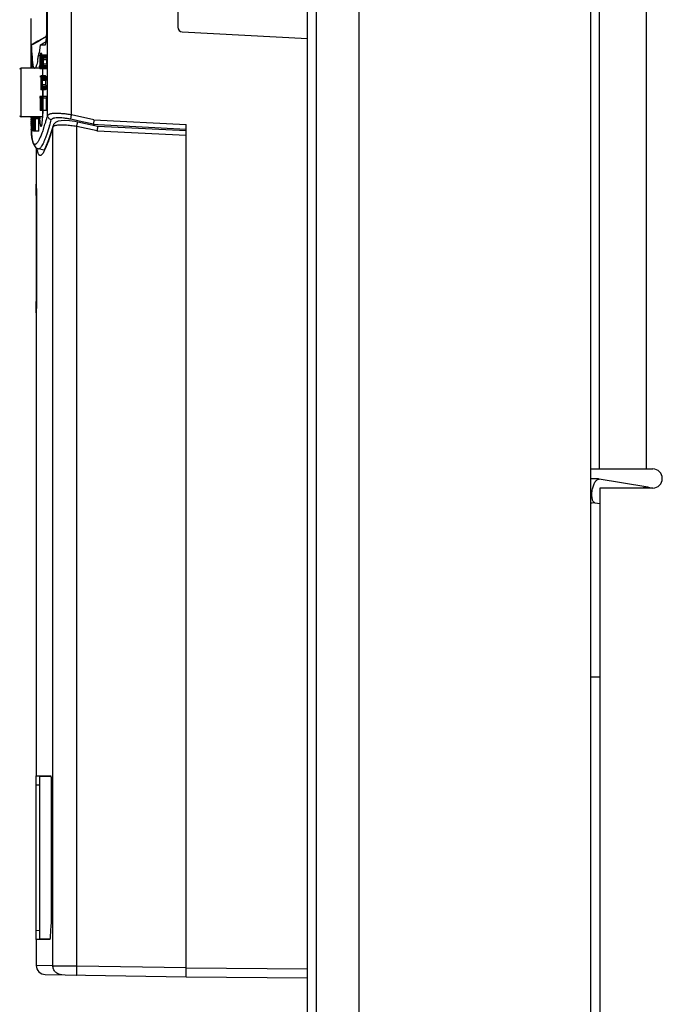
# Model space of a CAD drawing. Header units: inches. Extents: x 0 to 34, y 0 to 22.
# Tile 23 of 26: x 15.3 to 17.8, y 8.8 to 12.6. Entities that reach past the tile are written whole.
import ezdxf

# ---------------------------------------------------------------- set-up
doc = ezdxf.new("R2010")
doc.units = ezdxf.units.IN
doc.header["$LTSCALE"] = 1.87
doc.header["$MEASUREMENT"] = 0
doc.layers.get('0').update_dxf_attribs({"linetype": 'CONTINUOUS'})
doc.layers.add('02___PRT_ALL_AXES', color=7, linetype='CONTINUOUS')
doc.layers.add('AXIS_PART', color=7, linetype='CONTINUOUS')

msp = doc.modelspace()

# ---------------------------------------------------------------- linework, layer by layer
at = {"color": 7, "linetype": 'CONTINUOUS'}
for p, q in [((17.5203, 4.6137), (17.5203, 17.2209)), ((16.449, 16.9781), (16.449, 5.1644)), ((16.6157, 16.9781), (16.6157, 5.1644)), ((16.415, 7.0098), (16.415, 16.0541)), ((16.4152, 7.0029), (16.4152, 16.0541)), ((15.3982, 15.3174), (15.3982, 12.6293)), ((15.4023, 12.2559), (15.4023, 15.3176)), ((15.4958, 12.2579), (15.4958, 15.3181)), ((15.9099, 14.9015), (15.9099, 12.6001)), ((15.3375, 12.5424), (15.3375, 12.6334)), ((15.3781, 12.5535), (15.3641, 12.5454)), ((15.3802, 12.5529), (15.366, 12.5448)), ((15.3966, 12.5643), (15.3781, 12.5535)), ((15.3971, 12.5625), (15.3802, 12.5529)), ((15.9269, 12.5821), (16.415, 12.5565)), ((15.3641, 12.5454), (15.3375, 12.5299)), ((15.3375, 12.5299), (15.3375, 12.5424)), ((15.3399, 12.5299), (15.3375, 12.5299)), ((15.366, 12.5448), (15.3399, 12.5299)), ((15.3731, 12.5299), (15.3686, 12.4998)), ((15.3731, 12.5299), (15.3872, 12.5388)), ((15.3914, 12.5299), (15.3731, 12.5299)), ((15.3872, 12.5388), (15.396, 12.5443)), ((15.3918, 12.53), (15.3914, 12.5299)), ((15.3668, 12.4891), (15.3666, 12.4878)), ((15.3674, 12.4925), (15.3672, 12.4913)), ((15.3738, 12.4913), (15.3717, 12.4913)), ((15.3719, 12.4913), (15.3719, 12.4695)), ((15.3753, 12.4913), (15.374, 12.4913)), ((15.3742, 12.4913), (15.3742, 12.4373)), ((15.3771, 12.4775), (15.3753, 12.4775)), ((15.3754, 12.4982), (15.3758, 12.4989)), ((15.3771, 12.481), (15.3754, 12.481)), ((15.3771, 12.4833), (15.3756, 12.4833)), ((15.3764, 12.4844), (15.3759, 12.4844)), ((15.3823, 12.4913), (15.3762, 12.4913)), ((15.3786, 12.4902), (15.3768, 12.4902)), ((15.3786, 12.4879), (15.3771, 12.4879)), ((15.3776, 12.4758), (15.3775, 12.4787)), ((15.3786, 12.4913), (15.3786, 12.4442)), ((15.3814, 12.4913), (15.3814, 12.4844)), ((15.3818, 12.4844), (15.3818, 12.4442)), ((15.3832, 12.4844), (15.3818, 12.4844)), ((15.3978, 12.4913), (15.3832, 12.4913)), ((15.3982, 12.4902), (15.3835, 12.4902)), ((15.3985, 12.4879), (15.3838, 12.4879)), ((15.3988, 12.4833), (15.3841, 12.4833)), ((15.3843, 12.4775), (15.3843, 12.4787)), ((15.399, 12.4787), (15.3843, 12.4787)), ((15.299, 12.2509), (15.299, 12.4399)), ((15.3715, 12.4399), (15.299, 12.4399)), ((15.3635, 12.4713), (15.3634, 12.4709)), ((15.3705, 12.4404), (15.3705, 12.4415)), ((15.3705, 12.4392), (15.3705, 12.4404)), ((15.3707, 12.4459), (15.3708, 12.4481)), ((15.3707, 12.445), (15.3707, 12.4459)), ((15.3715, 12.4695), (15.3715, 12.4626)), ((15.3753, 12.4373), (15.3717, 12.4373)), ((15.3738, 12.4695), (15.3719, 12.4695)), ((15.3719, 12.4626), (15.3719, 12.4373)), ((15.3738, 12.4626), (15.3719, 12.4626)), ((15.3752, 12.4729), (15.3752, 12.4557)), ((15.3771, 12.4729), (15.3752, 12.4729)), ((15.3769, 12.4557), (15.3752, 12.4557)), ((15.3764, 12.4511), (15.3753, 12.4511)), ((15.3764, 12.4476), (15.3754, 12.4476)), ((15.3767, 12.4453), (15.3756, 12.4453)), ((15.3764, 12.4442), (15.3759, 12.4442)), ((15.3795, 12.4373), (15.3762, 12.4373)), ((15.3786, 12.4385), (15.3768, 12.4385)), ((15.3786, 12.4408), (15.3771, 12.4408)), ((15.3776, 12.4528), (15.3775, 12.4499)), ((15.3776, 12.4729), (15.3776, 12.4557)), ((15.3782, 12.4442), (15.3782, 12.4373)), ((15.3797, 12.4442), (15.3786, 12.4442)), ((15.3808, 12.4442), (15.3808, 12.4373)), ((15.3823, 12.4373), (15.3808, 12.4373)), ((15.3814, 12.4442), (15.3814, 12.4373)), ((15.3832, 12.4442), (15.3818, 12.4442)), ((15.382, 12.4373), (15.382, 12.4103)), ((15.3978, 12.4373), (15.3832, 12.4373)), ((15.3982, 12.4385), (15.3835, 12.4385)), ((15.3985, 12.4408), (15.3838, 12.4408)), ((15.3988, 12.4453), (15.3841, 12.4453)), ((15.3843, 12.4511), (15.3843, 12.4499)), ((15.399, 12.4499), (15.3843, 12.4499)), ((15.3844, 12.4729), (15.3844, 12.4557)), ((15.399, 12.4729), (15.3844, 12.4729)), ((15.399, 12.4557), (15.3844, 12.4557)), ((15.399, 12.4557), (15.399, 12.4729)), ((15.3747, 12.4046), (15.3747, 12.4103)), ((15.3747, 12.4103), (15.3762, 12.4103)), ((15.3752, 12.4046), (15.3747, 12.4046)), ((15.3762, 12.4046), (15.3762, 12.3563)), ((15.3768, 12.4046), (15.3762, 12.4046)), ((15.3774, 12.4103), (15.3774, 12.4046)), ((15.3784, 12.4103), (15.3774, 12.4103)), ((15.3791, 12.4046), (15.3774, 12.4046)), ((15.3804, 12.4), (15.3786, 12.4)), ((15.3803, 12.4023), (15.3788, 12.4023)), ((15.3797, 12.4034), (15.3791, 12.4034)), ((15.3943, 12.4103), (15.3794, 12.4103)), ((15.3947, 12.4092), (15.38, 12.4092)), ((15.395, 12.4069), (15.3803, 12.4069)), ((15.3953, 12.4023), (15.3806, 12.4023)), ((15.3808, 12.3965), (15.3808, 12.3977)), ((15.3954, 12.3977), (15.3808, 12.3977)), ((15.3804, 12.3965), (15.3784, 12.3965)), ((15.3784, 12.3919), (15.3784, 12.3747)), ((15.3804, 12.3919), (15.3784, 12.3919)), ((15.3802, 12.3747), (15.3784, 12.3747)), ((15.3797, 12.3701), (15.3784, 12.3701)), ((15.3797, 12.3666), (15.3786, 12.3666)), ((15.38, 12.3643), (15.3788, 12.3643)), ((15.3797, 12.3632), (15.3791, 12.3632)), ((15.395, 12.3598), (15.3803, 12.3598)), ((15.3953, 12.3643), (15.3806, 12.3643)), ((15.3808, 12.3919), (15.3808, 12.3747)), ((15.3955, 12.3919), (15.3808, 12.3919)), ((15.3955, 12.3747), (15.3808, 12.3747)), ((15.3808, 12.3701), (15.3808, 12.3689)), ((15.3954, 12.3689), (15.3808, 12.3689)), ((15.3955, 12.3747), (15.3955, 12.3919)), ((15.3717, 12.3293), (15.3717, 12.3236)), ((15.373, 12.3293), (15.3717, 12.3293)), ((15.3723, 12.3236), (15.3717, 12.3236)), ((15.3732, 12.3236), (15.3732, 12.2753)), ((15.3738, 12.3236), (15.3732, 12.3236)), ((15.3743, 12.3293), (15.3743, 12.3236)), ((15.3749, 12.3293), (15.3749, 12.3236)), ((15.3762, 12.3293), (15.3749, 12.3293)), ((15.3753, 12.3224), (15.3753, 12.3075)), ((15.3764, 12.3224), (15.3753, 12.3224)), ((15.3784, 12.3563), (15.3762, 12.3563)), ((15.3774, 12.3293), (15.3774, 12.3224)), ((15.3786, 12.3293), (15.3774, 12.3293)), ((15.3786, 12.3224), (15.3774, 12.3224)), ((15.38, 12.3213), (15.379, 12.3213)), ((15.3794, 12.3224), (15.3792, 12.3224)), ((15.3943, 12.3563), (15.3794, 12.3563)), ((15.3988, 12.3293), (15.3794, 12.3293)), ((15.3813, 12.3282), (15.3799, 12.3282)), ((15.3947, 12.3575), (15.38, 12.3575)), ((15.3813, 12.3247), (15.3802, 12.3247)), ((15.3813, 12.3293), (15.3813, 12.3236)), ((15.3819, 12.3236), (15.3813, 12.3236)), ((15.382, 12.3563), (15.382, 12.3293)), ((15.3829, 12.3236), (15.3829, 12.2753)), ((15.3835, 12.3236), (15.3829, 12.3236)), ((15.3841, 12.3293), (15.3841, 12.3236)), ((15.3988, 12.3236), (15.3841, 12.3236)), ((15.3976, 12.2753), (15.3976, 12.3236)), ((15.3988, 12.3236), (15.3988, 12.3293)), ((15.3749, 12.3063), (15.3749, 12.3006)), ((15.3762, 12.3075), (15.3753, 12.3075)), ((15.3753, 12.3006), (15.3753, 12.2822)), ((15.3762, 12.3006), (15.3753, 12.3006)), ((15.3772, 12.3075), (15.3772, 12.3006)), ((15.3783, 12.3075), (15.3772, 12.3075)), ((15.3783, 12.3006), (15.3772, 12.3006)), ((15.3796, 12.2902), (15.3782, 12.2902)), ((15.3796, 12.2868), (15.3785, 12.2868)), ((15.38, 12.319), (15.3787, 12.319)), ((15.3787, 12.3155), (15.3787, 12.3132)), ((15.3829, 12.3155), (15.3787, 12.3155)), ((15.3825, 12.3132), (15.3787, 12.3132)), ((15.3825, 12.3098), (15.3787, 12.3098)), ((15.3799, 12.2833), (15.3787, 12.2833)), ((15.3825, 12.3075), (15.379, 12.3075)), ((15.3796, 12.2994), (15.3792, 12.2994)), ((15.3825, 12.3063), (15.3794, 12.3063)), ((15.3825, 12.3052), (15.38, 12.3052)), ((15.3829, 12.3167), (15.3803, 12.3167)), ((15.3825, 12.3029), (15.3803, 12.3029)), ((15.3829, 12.3201), (15.3804, 12.3201)), ((15.3825, 12.2983), (15.3806, 12.2983)), ((15.3829, 12.2833), (15.3806, 12.2833)), ((15.3807, 12.2937), (15.3807, 12.2879)), ((15.3825, 12.2937), (15.3807, 12.2937)), ((15.3825, 12.2879), (15.3807, 12.2879)), ((15.3818, 12.2509), (15.299, 12.2509)), ((15.3433, 12.2483), (15.3433, 12.2426)), ((15.3435, 12.2483), (15.3433, 12.2483)), ((15.3462, 12.2483), (15.3443, 12.2483)), ((15.3456, 12.2472), (15.3446, 12.2472)), ((15.3453, 12.2483), (15.3453, 12.2426)), ((15.347, 12.2483), (15.347, 12.2414)), ((15.3505, 12.2483), (15.3483, 12.2483)), ((15.3499, 12.2472), (15.3487, 12.2472)), ((15.3496, 12.2483), (15.3496, 12.2426)), ((15.3514, 12.2483), (15.3514, 12.2414)), ((15.3518, 12.2483), (15.3518, 12.2426)), ((15.3528, 12.2483), (15.3518, 12.2483)), ((15.3539, 12.2483), (15.3539, 12.2426)), ((15.3685, 12.2483), (15.3539, 12.2483)), ((15.3685, 12.2426), (15.3685, 12.2483)), ((15.3762, 12.2753), (15.373, 12.2753)), ((15.3749, 12.2822), (15.3749, 12.2753)), ((15.3764, 12.2822), (15.3753, 12.2822)), ((15.3774, 12.2822), (15.3774, 12.2753)), ((15.3785, 12.2822), (15.3774, 12.2822)), ((15.3976, 12.2753), (15.3774, 12.2753)), ((15.3796, 12.2822), (15.379, 12.2822)), ((15.3829, 12.2765), (15.38, 12.2765)), ((15.3829, 12.2788), (15.3803, 12.2788)), ((15.383, 12.2755), (15.3818, 12.2512)), ((15.382, 12.2753), (15.382, 12.2561)), ((15.4922, 12.2409), (15.4958, 12.2579)), ((15.5826, 12.239), (15.4958, 12.2579)), ((15.3375, 12.2426), (15.3375, 12.243)), ((15.3375, 12.2418), (15.3375, 12.2426)), ((15.3375, 12.2413), (15.3375, 12.2418)), ((15.3375, 12.2413), (15.3377, 12.2188)), ((15.3375, 12.2391), (15.3375, 12.2413)), ((15.3375, 12.2302), (15.3375, 12.2315)), ((15.3376, 12.2265), (15.3376, 12.2278)), ((15.3376, 12.2253), (15.3376, 12.2265)), ((15.3376, 12.2241), (15.3376, 12.2253)), ((15.3376, 12.2221), (15.3376, 12.2241)), ((15.3376, 12.2218), (15.3376, 12.2221)), ((15.3377, 12.2182), (15.3377, 12.2194)), ((15.3377, 12.2188), (15.3385, 12.2008)), ((15.3377, 12.2171), (15.3377, 12.2182)), ((15.3433, 12.2253), (15.3433, 12.2196)), ((15.3435, 12.2426), (15.3435, 12.2253)), ((15.344, 12.2426), (15.3435, 12.2426)), ((15.344, 12.2253), (15.3435, 12.2253)), ((15.3435, 12.2184), (15.3435, 12.1943)), ((15.3439, 12.2184), (15.3435, 12.2184)), ((15.3456, 12.2207), (15.3446, 12.2207)), ((15.3453, 12.2253), (15.3453, 12.2207)), ((15.3456, 12.2414), (15.3456, 12.2265)), ((15.3463, 12.2414), (15.3456, 12.2414)), ((15.3462, 12.2265), (15.3456, 12.2265)), ((15.3456, 12.2196), (15.3456, 12.2012)), ((15.3462, 12.2196), (15.3456, 12.2196)), ((15.3468, 12.2265), (15.3468, 12.2196)), ((15.3485, 12.2196), (15.3468, 12.2196)), ((15.3477, 12.2092), (15.3475, 12.2092)), ((15.3478, 12.2345), (15.3478, 12.2322)), ((15.3496, 12.2345), (15.3478, 12.2345)), ((15.3496, 12.2322), (15.3478, 12.2322)), ((15.3496, 12.2288), (15.3479, 12.2288)), ((15.3496, 12.2265), (15.348, 12.2265)), ((15.3496, 12.2253), (15.3483, 12.2253)), ((15.3499, 12.2242), (15.3487, 12.2242)), ((15.3499, 12.2437), (15.3489, 12.2437)), ((15.349, 12.2357), (15.3489, 12.2357)), ((15.3496, 12.2265), (15.3496, 12.2196)), ((15.3499, 12.2414), (15.3499, 12.2265)), ((15.3507, 12.2414), (15.3499, 12.2414)), ((15.3506, 12.2265), (15.3499, 12.2265)), ((15.3499, 12.2196), (15.3499, 12.2012)), ((15.3506, 12.2196), (15.3499, 12.2196)), ((15.3512, 12.2265), (15.3512, 12.2196)), ((15.3527, 12.2265), (15.3512, 12.2265)), ((15.3527, 12.2196), (15.3512, 12.2196)), ((15.3527, 12.2414), (15.3514, 12.2414)), ((15.3523, 12.2426), (15.3518, 12.2426)), ((15.353, 12.2426), (15.353, 12.1943)), ((15.3685, 12.2426), (15.3539, 12.2426)), ((15.3677, 12.1943), (15.3677, 12.2426)), ((15.41, 12.2168), (15.4099, 12.2165)), ((15.4226, 12.2108), (15.4233, 12.2158)), ((15.4226, 8.9416), (15.4226, 12.2108)), ((15.5204, 12.2347), (15.4922, 12.2409)), ((15.5154, 8.9407), (15.5154, 12.2127)), ((15.5947, 12.1955), (15.5154, 12.2127)), ((15.5984, 12.2129), (15.5194, 12.23)), ((15.5363, 12.2313), (15.5204, 12.2347)), ((15.5804, 12.2217), (15.5363, 12.2313)), ((15.5826, 12.239), (15.5804, 12.2217)), ((15.5804, 12.2168), (15.5804, 12.2217)), ((15.5804, 12.2217), (15.5988, 12.2207)), ((15.5826, 12.239), (15.9417, 12.2203)), ((15.9417, 12.1957), (15.5984, 12.2129)), ((15.5988, 12.2207), (15.9417, 12.2029)), ((15.9417, 8.8983), (15.9417, 12.2203)), ((15.3383, 12.1999), (15.3383, 12.2009)), ((15.3388, 12.192), (15.3388, 12.1921)), ((15.3388, 12.1914), (15.3388, 12.192)), ((15.3388, 12.1911), (15.3388, 12.1914)), ((15.3389, 12.1908), (15.3388, 12.1911)), ((15.3389, 12.1905), (15.3389, 12.1908)), ((15.339, 12.1888), (15.3389, 12.1905)), ((15.339, 12.1886), (15.339, 12.1888)), ((15.339, 12.1882), (15.339, 12.1886)), ((15.3435, 12.1943), (15.3434, 12.1943)), ((15.345, 12.1943), (15.3448, 12.1943)), ((15.3453, 12.2012), (15.3453, 12.1943)), ((15.3462, 12.1943), (15.3453, 12.1943)), ((15.3463, 12.2012), (15.3456, 12.2012)), ((15.347, 12.2012), (15.347, 12.1943)), ((15.3505, 12.1943), (15.347, 12.1943)), ((15.3483, 12.2012), (15.3481, 12.2012)), ((15.3499, 12.1955), (15.3487, 12.1955)), ((15.3496, 12.2012), (15.3496, 12.1943)), ((15.3507, 12.2012), (15.3499, 12.2012)), ((15.3514, 12.2012), (15.3514, 12.1943)), ((15.353, 12.2012), (15.3514, 12.2012)), ((15.3677, 12.1943), (15.3514, 12.1943)), ((15.5958, 12.1953), (15.5947, 12.1955)), ((15.9417, 12.178), (15.5958, 12.1953)), ((15.3969, 12.135), (15.3915, 12.1227)), ((15.3623, 12.1204), (15.3623, 12.1206)), ((15.3663, 12.1253), (15.366, 12.1253)), ((15.3875, 12.1208), (15.3668, 12.1252)), ((15.3875, 12.1148), (15.3844, 12.1095)), ((15.3915, 12.1227), (15.3875, 12.1148)), ((15.3579, 11.9875), (15.3579, 11.9886)), ((15.3579, 11.9823), (15.3579, 11.9875)), ((15.3579, 11.4875), (15.3579, 11.4927)), ((15.3579, 11.4864), (15.3579, 11.4875)), ((17.5493, 10.8383), (17.5526, 10.8384)), ((17.7341, 10.8083), (17.5526, 10.8384)), ((17.7308, 10.8082), (17.7341, 10.8083)), ((17.5541, 10.7423), (17.5371, 10.7452)), ((17.5203, 10.0677), (17.5541, 10.0677)), ((15.3579, 9.6812), (15.4142, 9.6812)), ((15.358, 9.6455), (15.3579, 9.6812)), ((15.37, 9.6804), (15.37, 9.0444)), ((15.37, 9.6804), (15.4145, 9.6804)), ((15.358, 9.0793), (15.358, 9.6455)), ((15.37, 9.6446), (15.358, 9.6455)), ((15.4165, 9.6451), (15.4165, 9.1397)), ((15.3579, 9.0435), (15.358, 9.0793)), ((15.358, 9.0793), (15.37, 9.0801)), ((15.4104, 9.0435), (15.3579, 9.0435)), ((15.4108, 9.0444), (15.37, 9.0444)), ((15.4226, 8.9416), (15.3579, 8.9426)), ((15.3928, 8.9072), (15.9417, 8.8985)), ((15.4226, 8.9416), (15.5154, 8.9407)), ((15.5154, 8.9407), (15.9417, 8.934)), ((15.9417, 8.9338), (16.415, 8.9297)), ((15.9417, 8.8983), (16.415, 8.8942))]:
    msp.add_line(p, q, dxfattribs=at)
at = {"color": 3, "linetype": 'CONTINUOUS'}
for p, q in [((17.5519, 16.9213), (17.5519, 10.878)), ((17.7352, 16.9213), (17.7352, 10.878)), ((17.5203, 10.878), (17.7611, 10.878)), ((17.5541, 10.8036), (17.5541, 8.2524)), ((17.7611, 10.8036), (17.5541, 10.8036))]:
    msp.add_line(p, q, dxfattribs=at)
at = {"color": 7, "linetype": 'CONTINUOUS'}
for points in [[(15.4233, 12.2158), (15.4054, 12.1604), (15.3912, 12.1262), (15.3871, 12.119)], [(15.5194, 12.23), (15.5081, 12.2322), (15.4871, 12.2352), (15.4691, 12.2362), (15.4545, 12.2355), (15.4427, 12.2332), (15.4329, 12.2286), (15.4252, 12.2205), (15.4233, 12.216)], [(15.3389, 12.1934), (15.3393, 12.1841), (15.3421, 12.1608), (15.3465, 12.1441), (15.3566, 12.1297), (15.3663, 12.1253)]]:
    msp.add_lwpolyline(points, dxfattribs=at)
for centre, radius, start, end in [((15.9279, 12.6001), 0.018, 180, 267), ((16.0828, 12.5392), 0.7425, 183.9072, 184.3077), ((14.8928, 12.5677), 0.4804, 348.4146, 348.8121), ((14.8046, 12.5851), 0.5703, 348.8243, 349.3862), ((14.6648, 12.6111), 0.7125, 349.4014, 350.0377), ((14.5413, 12.6328), 0.8379, 350.129, 350.2774), ((14.3971, 12.6572), 0.9842, 350.3663, 350.7982), ((15.299, 12.434), 0.00591, 90, 165.2716), ((14.947, 12.5567), 0.4251, 348.1754, 348.3665), ((16.8001, 12.3895), 1.4305, 177.779, 177.9199), ((16.6037, 12.3973), 1.234, 177.5118, 177.6421), ((13.7011, 12.3714), 1.6832, 1.335, 2.2033), ((12.9652, 12.3563), 2.4193, 359.3569, 0.001), ((15.299, 12.2568), 0.00591, 194.7284, 270), ((16.7366, 12.2417), 1.3991, 179.7298, 179.9466), ((16.1676, 12.2939), 0.7973, 183.1882, 183.3204), ((16.0457, 12.2867), 0.6753, 183.3083, 183.7699), ((13.9788, 12.672), 1.4831, 343.0965, 343.5647), ((13.8492, 12.7103), 1.6182, 343.5625, 343.6934), ((16.5633, 12.2416), 1.2259, 180.1164, 180.2971), ((16.4871, 12.2412), 1.1496, 180.2961, 180.4849), ((16.4082, 12.2405), 1.0707, 180.5497, 180.6812), ((16.2513, 12.2382), 0.9138, 181.0291, 181.1758), ((16.0239, 12.2323), 0.6864, 181.2669, 182.6232), ((14.4932, 12.512), 0.9444, 341.0974, 342.4309), ((14.2047, 12.6034), 1.247, 342.4279, 343.093), ((13.9989, 12.6511), 1.4764, 342.891, 343.7846), ((15.8796, 12.2258), 0.5419, 182.7373, 183.0711), ((15.8216, 12.2226), 0.4838, 183.0632, 183.6147), ((15.066, 12.2715), 0.358, 337.5855, 337.9496), ((15.4977, 12.1448), 0.1376, 189.4193, 190.1467), ((17.5321, 10.7148), 0.1252, 82.1058, 95.4711), ((17.5322, 10.7154), 0.1247, 80.5798, 82.0882), ((17.7132, 10.6826), 0.1274, 73.1143, 80.5627), ((17.5325, 10.7136), 0.032, 102.7998, 112.4795), ((43.0192, 7.3175), 27.6618, 176.27601, 176.40062), ((15.3933, 8.9426), 0.0354, 180, 269.1)]:
    msp.add_arc(centre, radius, start, end, dxfattribs=at)
at = {"color": 3, "linetype": 'CONTINUOUS'}
msp.add_arc((17.7611, 10.8408), 0.0372, 270, 90, dxfattribs=at)
at = {"color": 7, "linetype": 'CONTINUOUS'}
for centre, major_axis, ratio, start_param, end_param in [((42.5028, 10.7646), (0, 27.7583), 0.979167, 7.791862, 7.791972), ((42.5028, 5.5847), (0, 111.033), 0.244792, 7.791862, 7.791904), ((42.5028, 11.6263), (27.18, 0), 0.510639, 9.362493, 9.362659), ((42.5028, 9.8927), (0, 41.6375), 0.652777, 7.791779, 7.791862), ((42.5028, 11.3306), (27.18, 0), 0.680851, 9.362451, 9.362576), ((42.5028, 12.1446), (27.18, 0), 0.204255, 9.362389, 9.362493), ((42.5028, 12.051), (27.18, 0), 0.255319, 9.362285, 9.362451), ((42.5028, 12.8399), (27.18, 0), 0.204255, -3.078768, -3.078561), ((42.5028, 13.3644), (27.18, 0), 0.510638, -3.078561, -3.078395), ((42.5028, 14.2409), (0, 27.7583), 0.979167, -4.649191, -4.649026), ((42.5028, 15.9986), (0, 55.5166), 0.489583, -4.649026, -4.648943), ((42.5028, 21.2786), (0, 138.7913), 0.195834, -4.648922, -4.648901), ((42.5028, 12.861), (27.18, 0), 0.204256, -3.074952, -3.074745), ((42.5028, 12.9465), (27.18, 0), 0.255319, -3.074952, -3.074869), ((42.5028, 13.4173), (27.18, 0), 0.510637, -3.074745, -3.074579), ((42.5028, 14.3467), (0, 27.7583), 0.979166, -4.645375, -4.645209), ((42.5028, 16.21), (0, 55.5165), 0.489584, -4.645209, -4.645127), ((42.5028, 21.8071), (0, 138.7921), 0.195832, -4.645118, -4.645085), ((42.5028, 12.861), (27.1654, 0), 0.204256, -3.074916, -3.074709), ((42.5028, 13.4173), (27.1654, 0), 0.510637, 3.208476, 3.208642), ((42.5028, 14.3467), (0, 27.7434), 0.979166, 1.637846, 1.638012), ((42.5028, 16.21), (0, 55.4866), 0.489584, -4.645173, -4.64509), ((42.5028, 21.8071), (0, 138.7173), 0.195832, -4.64509, -4.645049), ((42.5028, 14.164), (0, 27.7583), 0.979167, -4.650376, -4.65027), ((42.5028, 19.3439), (0, 111.033), 0.244792, -4.650311, -4.65027), ((42.5028, 15.0359), (0, 41.6375), 0.652777, -4.65027, -4.650187), ((42.5028, 13.3024), (27.18, 0), 0.510639, -3.079473, -3.079308), ((42.5028, 13.598), (27.18, 0), 0.680851, -3.07939, -3.079266), ((42.5028, 12.784), (27.18, 0), 0.204255, -3.079308, -3.079204), ((42.5028, 12.8776), (27.18, 0), 0.255319, -3.079266, -3.0791), ((42.5028, 12.0888), (27.18, 0), 0.204255, 9.361746, 9.361954), ((42.5028, 11.5642), (27.18, 0), 0.510638, 9.36158, 9.361746), ((42.5028, 10.6877), (0, 27.7583), 0.979167, 7.790618, 7.790784), ((42.5028, 8.93), (0, 55.5167), 0.489583, 7.790535, 7.790618), ((42.5028, 3.6501), (0, 138.7912), 0.195834, 1.507308, 1.507329), ((42.5028, 11.9821), (27.18, 0), 0.255319, 3.074869, 3.074952), ((42.5028, 12.0676), (27.18, 0), 0.204256, 9.35793, 9.358138), ((42.5028, 11.5114), (27.18, 0), 0.510637, 9.357764, 9.35793), ((42.5028, 10.582), (0, 27.7583), 0.979166, 7.786802, 7.786968), ((42.5028, 8.7186), (0, 55.5165), 0.489584, 7.786719, 7.786802), ((42.5028, 3.1215), (0, 138.792), 0.195833, 7.786678, 7.786711), ((42.5028, 12.0676), (27.1654, 0), 0.204256, 3.074709, 3.074916), ((42.5028, 11.5114), (27.1654, 0), 0.510637, 3.074543, 3.074709), ((42.5028, 10.582), (0, 27.7434), 0.979166, 1.503581, 1.503747), ((42.5028, 8.7186), (0, 55.4866), 0.489584, 1.503498, 1.503581), ((42.5028, 3.1215), (0, 138.7172), 0.195833, 1.503456, 1.503498), ((42.5028, 10.6322), (0, 27.7583), 0.979166, 7.790004, 7.790125), ((42.5028, 11.5195), (27.18, 0), 0.510638, 9.360634, 9.3608), ((42.5028, 9.7345), (0, 41.6374), 0.652778, 7.789921, 7.790004), ((42.5028, 11.2153), (27.18, 0), 0.680851, 9.360593, 9.360717), ((42.5028, 12.0533), (27.18, 0), 0.204255, 3.077345, 3.077449), ((42.5028, 11.9572), (27.18, 0), 0.255319, 9.360427, 9.360593), ((42.5028, 12.7692), (27.18, 0), 0.204255, -3.07691, -3.076703), ((42.5028, 13.3091), (27.18, 0), 0.510638, -3.076703, -3.076537), ((42.5028, 14.2114), (0, 27.7583), 0.979166, -4.647333, -4.647167), ((42.5028, 16.0206), (0, 55.5165), 0.489584, -4.647167, -4.647084), ((42.5028, 12.7692), (27.1654, 0), 0.204255, -3.076875, -3.076668), ((42.5028, 13.3091), (27.1654, 0), 0.510638, 3.206518, 3.206684), ((42.5028, 14.2114), (0, 27.7434), 0.979166, 1.635887, 1.636053), ((42.5028, 16.0206), (0, 55.4866), 0.489584, -4.647132, -4.647049), ((42.5028, 21.455), (0, 138.7173), 0.195832, -4.647049, -4.647007), ((42.5028, 14.1345), (0, 27.7583), 0.979166, -4.648533, -4.648411), ((42.5028, 5.2977), (0, 111.0336), 0.244791, 7.790004, 7.790045), ((42.5028, 19.4689), (0, 111.0336), 0.244791, -4.648453, -4.648411), ((42.5028, 15.0321), (0, 41.6374), 0.652779, -4.648411, -4.648328), ((42.5028, 13.2471), (27.18, 0), 0.510638, -3.077615, -3.077449), ((42.5028, 13.5513), (27.18, 0), 0.680851, -3.077532, -3.077408), ((42.5028, 12.8095), (27.18, 0), 0.255319, -3.077408, -3.077242), ((42.5028, 11.4575), (27.18, 0), 0.510638, 9.359722, 9.359888), ((42.5028, 10.5552), (0, 27.7583), 0.979166, 7.78876, 7.788926), ((42.5028, 8.746), (0, 55.5165), 0.489584, 7.788677, 7.78876), ((42.5028, 21.455), (0, 138.7921), 0.195832, -4.647076, -4.647043), ((42.5028, 3.3116), (0, 138.792), 0.195833, 7.788635, 7.788668), ((42.5028, 11.4575), (27.1654, 0), 0.510638, 3.076502, 3.076668), ((42.5028, 10.5552), (0, 27.7434), 0.979166, 1.505539, 1.505705), ((42.5028, 8.746), (0, 55.4866), 0.489584, 1.505456, 1.505539), ((42.5028, 3.3116), (0, 138.7172), 0.195833, 1.505415, 1.505456), ((42.5028, 10.5486), (0, 27.7583), 0.979167, 7.789913, 7.790034), ((42.5028, 11.4372), (27.18, 0), 0.510639, 9.360543, 9.360709), ((42.5028, 12.7133), (27.18, 0), 0.204255, -3.077449, -3.077345), ((42.5028, 11.1326), (27.18, 0), 0.680851, 9.360502, 9.360626), ((42.5028, 11.8827), (27.18, 0), 0.255319, 3.077275, 3.077358), ((42.5028, 11.7269), (27.18, 0), 0.340425, 9.360377, 9.360502), ((42.5028, 12.6877), (27.18, 0), 0.204255, -3.076984, -3.076777), ((42.5028, 11.9975), (27.18, 0), 0.204255, 9.359888, 9.360095), ((42.5028, 13.6766), (27.18, 0), 0.765958, -3.076777, -3.076611), ((42.5028, 14.7281), (0, 37.0111), 0.734375, -4.647407, -4.647283), ((42.5028, 11.9975), (27.1654, 0), 0.204255, 3.076668, 3.076875), ((42.5028, 15.2343), (0, 46.2638), 0.5875, -4.648548, -4.648486), ((42.5028, 14.0801), (0, 27.7583), 0.979167, -4.648442, -4.64832), ((42.5028, 17.6151), (0, 83.2752), 0.326388, -4.648403, -4.648361), ((42.5028, 14.0629), (0, 27.7583), 0.979167, -4.648361, -4.648237), ((42.5028, 13.1915), (27.18, 0), 0.510639, -3.077524, -3.077358), ((42.5028, 6.9804), (0, 83.2753), 0.326387, 7.78983, 7.789871), ((42.5028, 17.6484), (0, 83.2752), 0.326388, -4.648279, -4.648237), ((42.5028, 13.4961), (27.18, 0), 0.680851, -3.077441, -3.077316), ((42.5028, 12.7282), (27.18, 0), 0.255319, -3.077441, -3.077275), ((42.5028, 12.746), (27.18, 0), 0.255319, -3.077358, -3.077192), ((42.5028, 12.9018), (27.18, 0), 0.340425, -3.077316, -3.077192), ((42.5028, 12.665), (27.18, 0), 0.204255, -3.076943, -3.076736), ((42.5028, 13.2047), (27.18, 0), 0.510639, -3.076736, -3.07657), ((42.5028, 14.1065), (0, 27.7582), 0.979169, -4.647366, -4.6472), ((42.5028, 10.4751), (0, 27.7582), 0.979169, 7.788793, 7.788959), ((42.5028, 17.738), (0, 83.2752), 0.326388, -4.647283, -4.647242), ((42.5028, 15.9148), (0, 55.5168), 0.489581, -4.6472, -4.647117), ((42.5028, 8.6668), (0, 55.5168), 0.489581, 7.78871, 7.788793), ((42.5028, 12.4691), (27.18, 0), 0.204255, -3.101807, -3.101599), ((42.5028, 13.0795), (27.18, 0), 0.765958, -3.101599, -3.101434), ((42.5028, 11.0557), (0, 27.7583), 0.979167, 7.81113, 7.811249), ((42.5028, 11.6503), (27.18, 0), 0.510639, 3.098658, 3.098741), ((42.5028, 12.4891), (27.18, 0), 0.204255, -3.098202, -3.097995), ((42.5028, 13.1545), (27.18, 0), 0.765958, -3.097995, -3.09783), ((42.5028, 13.3435), (27.18, 0), 0.612766, -3.07769, -3.077482), ((42.5028, 12.6321), (27.18, 0), 0.204255, -3.077482, -3.077378), ((42.5028, 11.9166), (27.18, 0), 0.204255, 9.359921, 9.360128), ((42.5028, 11.3769), (27.18, 0), 0.510639, 9.359755, 9.359921), ((42.5028, 11.6658), (27.18, 0), 0.510638, 9.384619, 9.384785), ((42.5028, 15.057), (0, 70.9379), 0.383152, -4.672396, -4.672209), ((42.5028, 13.7296), (0, 37.0111), 0.734375, -4.67223, -4.672168), ((42.5028, 10.7371), (0, 37.0111), 0.734375, 1.530575, 1.530637), ((42.5028, 13.411), (0, 27.7583), 0.979167, -4.66966, -4.669537), ((42.5028, 15.7697), (0, 83.2752), 0.326388, -4.66962, -4.669579), ((42.5028, 13.3938), (0, 27.7583), 0.979167, -4.669579, -4.669454), ((42.5028, 8.6637), (0, 83.2753), 0.326387, 7.811047, 7.811089), ((42.5028, 15.8031), (0, 83.2752), 0.326388, -4.669496, -4.669454), ((42.5028, 12.8164), (27.18, 0), 0.510639, -3.098741, -3.098575), ((42.5028, 11.4437), (27.18, 0), 0.680851, 9.381719, 9.381843), ((42.5028, 13.0231), (27.18, 0), 0.680851, -3.098658, -3.098534), ((42.5028, 11.842), (27.18, 0), 0.340425, 3.098472, 3.098534), ((42.5028, 12.6248), (27.18, 0), 0.340425, -3.098534, -3.09841), ((42.5028, 12.518), (27.18, 0), 0.255319, -3.098575, -3.09841), ((42.5028, 12.4664), (27.18, 0), 0.204255, -3.098161, -3.097954), ((42.5028, 12.8297), (27.18, 0), 0.510639, -3.097954, -3.097788), ((42.5028, 13.8629), (0, 37.0111), 0.734375, -4.668626, -4.668502), ((42.5028, 13.4374), (0, 27.7582), 0.979169, -4.668584, -4.668419), ((42.5028, 15.8927), (0, 83.2752), 0.326388, -4.668502, -4.66846), ((42.5028, 15.057), (0, 70.9379), 0.383152, -4.672087, -4.672023), ((42.5028, 14.1731), (0, 46.2638), 0.5875, -4.669765, -4.669703), ((42.5028, 12.9096), (27.18, 0), 0.612766, -3.098907, -3.0987), ((42.5028, 12.5002), (27.18, 0), 0.255319, -3.098658, -3.098492), ((42.5028, 11.9533), (27.18, 0), 0.204255, 9.381139, 9.381346), ((42.5028, 11.59), (27.18, 0), 0.510639, 9.380973, 9.381139), ((42.5028, 10.9822), (0, 27.7582), 0.979169, 7.810011, 7.810177)]:
    msp.add_ellipse(centre, major_axis=major_axis, ratio=ratio, start_param=start_param, end_param=end_param, dxfattribs=at)
for points, knots in [([(15.3982, 12.6293), (15.3982, 12.6206), (15.3981, 12.6038), (15.3975, 12.5801), (15.3966, 12.5622), (15.3957, 12.5502), (15.3952, 12.5451), (15.3949, 12.5427)], [0, 0, 0, 0, 0.299642, 0.581234, 0.821434, 0.91923, 1, 1, 1, 1]), ([(15.342, 12.4887), (15.3418, 12.4917), (15.3409, 12.5054), (15.3403, 12.5192), (15.3399, 12.5299)], [0, 0, 0, 0, 0.222899, 1, 1, 1, 1]), ([(15.3949, 12.5427), (15.3947, 12.541), (15.3943, 12.5379), (15.3936, 12.5343), (15.393, 12.5322), (15.3926, 12.5312), (15.3922, 12.5304), (15.3919, 12.5301), (15.3918, 12.53)], [0, 0, 0, 0, 0.40459, 0.700789, 0.809977, 0.894738, 0.95698, 1, 1, 1, 1]), ([(15.3506, 12.4388), (15.35, 12.4392), (15.3491, 12.4406), (15.3479, 12.4434), (15.3468, 12.4473), (15.3458, 12.4523), (15.3448, 12.4585), (15.3435, 12.469), (15.3428, 12.4775), (15.3424, 12.4835)], [0, 0, 0, 0, 0.04367, 0.10851, 0.196659, 0.308811, 0.445199, 0.60588, 1, 1, 1, 1]), ([(15.374, 12.4919), (15.3742, 12.4932), (15.3746, 12.4953), (15.3751, 12.4974), (15.3754, 12.4982)], [0, 0, 0, 0, 0.596402, 1, 1, 1, 1]), ([(15.3758, 12.4989), (15.3759, 12.4991), (15.376, 12.4993), (15.3763, 12.4994), (15.3766, 12.4995), (15.3769, 12.4992), (15.3771, 12.499), (15.3772, 12.4988)], [0, 0, 0, 0, 0.283333, 0.387568, 0.479972, 0.687488, 1, 1, 1, 1]), ([(15.3772, 12.4988), (15.3773, 12.4985), (15.3777, 12.4977), (15.3783, 12.4955), (15.3786, 12.4937), (15.3789, 12.4923)], [0, 0, 0, 0, 0.158416, 0.377499, 1, 1, 1, 1]), ([(15.3595, 12.4543), (15.359, 12.4526), (15.3581, 12.4495), (15.3567, 12.4453), (15.3553, 12.4422), (15.3543, 12.4404), (15.3538, 12.4397)], [0, 0, 0, 0, 0.339239, 0.618232, 0.837785, 1, 1, 1, 1]), ([(15.3631, 12.4695), (15.3628, 12.4681), (15.3617, 12.463), (15.3605, 12.458), (15.3595, 12.4543)], [0, 0, 0, 0, 0.279319, 1, 1, 1, 1]), ([(15.3818, 12.2512), (15.3815, 12.2464), (15.381, 12.2396), (15.3802, 12.2311), (15.3797, 12.226), (15.3791, 12.2216), (15.3785, 12.2182), (15.3779, 12.2157), (15.3774, 12.2143), (15.3772, 12.2138)], [0, 0, 0, 0, 0.380328, 0.540118, 0.6782, 0.79377, 0.886105, 0.954815, 1, 1, 1, 1]), ([(15.4958, 12.2579), (15.49, 12.2589), (15.4786, 12.2607), (15.4619, 12.2626), (15.4464, 12.2637), (15.4344, 12.2639), (15.4258, 12.2635), (15.4203, 12.263), (15.4155, 12.2623), (15.4113, 12.2615), (15.4079, 12.2604), (15.4048, 12.2589), (15.4028, 12.2572), (15.4023, 12.2559)], [0, 0, 0, 0, 0.183904, 0.361546, 0.526117, 0.671946, 0.73631, 0.79424, 0.845358, 0.889487, 0.926559, 0.956793, 1, 1, 1, 1]), ([(15.4166, 12.2388), (15.4146, 12.2393), (15.4108, 12.2408), (15.4062, 12.2448), (15.4031, 12.25), (15.4024, 12.254), (15.4023, 12.2559)], [0, 0, 0, 0, 0.252437, 0.50404, 0.753367, 1, 1, 1, 1]), ([(15.4922, 12.2409), (15.4875, 12.2419), (15.4783, 12.2437), (15.4648, 12.2456), (15.4521, 12.2467), (15.4409, 12.2469), (15.4327, 12.2463), (15.4271, 12.2453), (15.4238, 12.2444), (15.421, 12.2433), (15.4189, 12.242), (15.4173, 12.2406), (15.4167, 12.2394), (15.4166, 12.2388)], [0, 0, 0, 0, 0.182684, 0.359131, 0.522465, 0.66696, 0.787981, 0.838677, 0.88266, 0.920032, 0.951237, 0.977306, 1, 1, 1, 1]), ([(15.3867, 12.2061), (15.3845, 12.1998), (15.3804, 12.1882), (15.3741, 12.1727), (15.3691, 12.1619), (15.3652, 12.1549), (15.3626, 12.1509), (15.3602, 12.1477), (15.3578, 12.1452), (15.3556, 12.1436), (15.3534, 12.1428), (15.3513, 12.1429), (15.3493, 12.144), (15.3476, 12.1459), (15.3467, 12.1475), (15.3463, 12.1484)], [0, 0, 0, 0, 0.242373, 0.44541, 0.609387, 0.676961, 0.735131, 0.784186, 0.82462, 0.857342, 0.884078, 0.907895, 0.932957, 0.962914, 1, 1, 1, 1]), ([(15.3772, 12.2138), (15.3771, 12.2136), (15.3769, 12.2134), (15.3765, 12.2131), (15.3761, 12.2132), (15.3759, 12.2135), (15.3757, 12.2139), (15.3754, 12.2146), (15.375, 12.2156), (15.3747, 12.217), (15.3744, 12.2187), (15.374, 12.2207), (15.3736, 12.2239), (15.373, 12.2286), (15.3725, 12.2351), (15.3721, 12.2398), (15.372, 12.2423)], [0, 0, 0, 0, 0.019521, 0.032387, 0.044698, 0.052964, 0.063179, 0.090158, 0.126445, 0.17224, 0.227564, 0.292368, 0.366576, 0.542693, 0.754418, 1, 1, 1, 1]), ([(15.4099, 12.2165), (15.4064, 12.2053), (15.4013, 12.1893), (15.3941, 12.1696), (15.3893, 12.1575), (15.3848, 12.1474), (15.3805, 12.1392), (15.3766, 12.1329), (15.3739, 12.1294), (15.3725, 12.1281)], [0, 0, 0, 0, 0.366241, 0.520051, 0.654299, 0.769076, 0.864599, 0.941284, 1, 1, 1, 1]), ([(15.4226, 12.2108), (15.4185, 12.1968), (15.4123, 12.1771), (15.4038, 12.1526), (15.3998, 12.142), (15.3978, 12.1371)], [0, 0, 0, 0, 0.56158, 0.796219, 1, 1, 1, 1]), ([(15.4248, 12.2134), (15.4245, 12.2132), (15.4236, 12.2125), (15.4229, 12.2116), (15.4226, 12.2108)], [0, 0, 0, 0, 0.285713, 1, 1, 1, 1]), ([(15.4372, 12.2173), (15.4347, 12.2169), (15.4312, 12.2162), (15.427, 12.2147), (15.4254, 12.2139), (15.4248, 12.2134)], [0, 0, 0, 0, 0.584656, 0.812711, 1, 1, 1, 1]), ([(15.5154, 12.2127), (15.5078, 12.214), (15.493, 12.2162), (15.4718, 12.2182), (15.4557, 12.2187), (15.4444, 12.2182), (15.4395, 12.2176), (15.4372, 12.2173)], [0, 0, 0, 0, 0.294476, 0.570185, 0.810062, 0.911972, 1, 1, 1, 1]), ([(15.5154, 12.2127), (15.5156, 12.2138), (15.5161, 12.216), (15.5168, 12.2192), (15.5175, 12.2222), (15.518, 12.2244), (15.5183, 12.226), (15.5186, 12.227), (15.5188, 12.2279), (15.519, 12.2286), (15.5191, 12.2292), (15.5192, 12.2296), (15.5193, 12.2298), (15.5193, 12.2299), (15.5193, 12.2299), (15.5194, 12.23), (15.5194, 12.23)], [0, 0, 0, 0, 0.194096, 0.381988, 0.55504, 0.706504, 0.7724, 0.830831, 0.881279, 0.923322, 0.956539, 0.980514, 0.988922, 0.99494, 0.998593, 1, 1, 1, 1]), ([(15.5958, 12.1953), (15.596, 12.1964), (15.5963, 12.1987), (15.5967, 12.2019), (15.5971, 12.205), (15.5975, 12.2072), (15.5977, 12.2089), (15.5979, 12.2099), (15.598, 12.2108), (15.5981, 12.2115), (15.5982, 12.212), (15.5983, 12.2124), (15.5983, 12.2126), (15.5984, 12.2127), (15.5984, 12.2128), (15.5984, 12.2129), (15.5984, 12.2129), (15.5984, 12.2129)], [0, 0, 0, 0, 0.193741, 0.381325, 0.554225, 0.705702, 0.771659, 0.83018, 0.880743, 0.922921, 0.956287, 0.969531, 0.980413, 0.98889, 0.994962, 0.998646, 1, 1, 1, 1]), ([(15.3463, 12.1484), (15.3458, 12.1493), (15.3449, 12.1514), (15.3433, 12.1565), (15.3416, 12.1643), (15.3401, 12.1755), (15.3394, 12.1837), (15.339, 12.1882)], [0, 0, 0, 0, 0.077051, 0.167124, 0.388126, 0.665406, 1, 1, 1, 1]), ([(15.3647, 12.1101), (15.3645, 12.1109), (15.3635, 12.1143), (15.3628, 12.1177), (15.3623, 12.1204)], [0, 0, 0, 0, 0.221589, 1, 1, 1, 1]), ([(15.3844, 12.1095), (15.3834, 12.108), (15.3815, 12.1053), (15.3789, 12.1025), (15.3769, 12.1009), (15.3752, 12.0999), (15.3734, 12.0994), (15.3717, 12.0997), (15.3705, 12.1002), (15.3694, 12.1011), (15.3679, 12.1028), (15.3662, 12.1059), (15.3652, 12.1086), (15.3647, 12.1101)], [0, 0, 0, 0, 0.18185, 0.326212, 0.385663, 0.437746, 0.525481, 0.566344, 0.608728, 0.655207, 0.707752, 0.83592, 1, 1, 1, 1]), ([(15.3725, 12.1281), (15.372, 12.1276), (15.371, 12.1268), (15.3694, 12.1258), (15.3678, 12.1253), (15.3667, 12.1252), (15.3663, 12.1253)], [0, 0, 0, 0, 0.306378, 0.567837, 0.794113, 1, 1, 1, 1]), ([(15.3579, 11.9886), (15.3579, 11.9886), (15.3579, 11.9885), (15.3579, 11.9885), (15.3579, 11.9884), (15.3579, 11.9883), (15.3579, 11.9881), (15.3579, 11.9878), (15.358, 11.9873), (15.358, 11.9867), (15.358, 11.9858), (15.358, 11.9849), (15.358, 11.9833), (15.358, 11.9809), (15.3581, 11.9776), (15.3581, 11.9738), (15.3582, 11.9693), (15.3582, 11.9644), (15.3583, 11.9588), (15.3583, 11.9528), (15.3584, 11.9437), (15.3585, 11.9311), (15.3587, 11.9146), (15.3588, 11.8964), (15.3589, 11.8767), (15.359, 11.8556), (15.3591, 11.8334), (15.3592, 11.8102), (15.3593, 11.7782), (15.3593, 11.7538), (15.3593, 11.7375)], [0, 0, 0, 0, 0.000072, 0.000294, 0.000667, 0.00119, 0.001864, 0.002687, 0.004783, 0.007477, 0.010767, 0.014651, 0.019128, 0.029854, 0.04292, 0.058288, 0.075919, 0.095775, 0.117816, 0.141984, 0.168216, 0.226624, 0.292498, 0.365193, 0.444028, 0.528227, 0.616972, 0.709427, 0.804738, 1, 1, 1, 1]), ([(15.3589, 11.7375), (15.3589, 11.7652), (15.3588, 11.8174), (15.3585, 11.8883), (15.3582, 11.9422), (15.358, 11.9716), (15.3579, 11.9823)], [0, 0, 0, 0, 0.339031, 0.639833, 0.868674, 1, 1, 1, 1]), ([(15.3593, 11.7375), (15.3593, 11.7212), (15.3593, 11.6968), (15.3592, 11.6648), (15.3591, 11.6416), (15.359, 11.6194), (15.3589, 11.5984), (15.3588, 11.5786), (15.3587, 11.5604), (15.3585, 11.5439), (15.3584, 11.5313), (15.3583, 11.5222), (15.3583, 11.5162), (15.3582, 11.5106), (15.3582, 11.5057), (15.3581, 11.5012), (15.3581, 11.4974), (15.3581, 11.4945), (15.358, 11.4925), (15.358, 11.4913), (15.358, 11.4901), (15.358, 11.4892), (15.358, 11.4883), (15.358, 11.4877), (15.3579, 11.4872), (15.3579, 11.4869), (15.3579, 11.4867), (15.3579, 11.4866), (15.3579, 11.4865), (15.3579, 11.4864), (15.3579, 11.4864), (15.3579, 11.4864)], [0, 0, 0, 0, 0.195248, 0.290553, 0.383002, 0.471741, 0.555936, 0.634769, 0.707462, 0.773336, 0.831745, 0.857978, 0.882147, 0.90419, 0.924048, 0.941682, 0.957053, 0.970122, 0.975782, 0.980852, 0.985331, 0.989218, 0.99251, 0.995206, 0.997305, 0.99813, 0.998804, 0.999329, 0.999703, 0.999927, 1, 1, 1, 1]), ([(15.3579, 11.4927), (15.358, 11.5034), (15.3582, 11.5327), (15.3585, 11.5867), (15.3588, 11.6576), (15.3589, 11.7098), (15.3589, 11.7375)], [0, 0, 0, 0, 0.13121, 0.360027, 0.660879, 1, 1, 1, 1]), ([(17.5371, 10.7452), (17.5359, 10.7454), (17.5333, 10.7465), (17.5302, 10.7496), (17.5276, 10.7542), (17.5257, 10.76), (17.5243, 10.7668), (17.5237, 10.7744), (17.5238, 10.7827), (17.5248, 10.7941), (17.5277, 10.8079), (17.5325, 10.8205), (17.5374, 10.8287), (17.542, 10.8344), (17.5463, 10.8376), (17.5493, 10.8383)], [0, 0, 0, 0, 0.035478, 0.075911, 0.124281, 0.181494, 0.247133, 0.319964, 0.398216, 0.479785, 0.643544, 0.79312, 0.857793, 0.913926, 1, 1, 1, 1]), ([(17.7235, 10.8039), (17.7241, 10.8044), (17.7262, 10.8063), (17.7288, 10.8077), (17.7308, 10.8082)], [0, 0, 0, 0, 0.283412, 1, 1, 1, 1]), ([(17.5371, 10.7452), (17.5362, 10.7453), (17.5323, 10.7458), (17.5283, 10.7455), (17.5254, 10.7448)], [0, 0, 0, 0, 0.247588, 1, 1, 1, 1]), ([(15.4142, 9.6812), (15.4143, 9.6812), (15.4144, 9.6811), (15.4145, 9.6808), (15.4147, 9.6804), (15.4149, 9.6796), (15.4151, 9.6784), (15.4153, 9.6769), (15.4156, 9.6742), (15.4159, 9.6703), (15.4161, 9.6649), (15.4163, 9.6588), (15.4165, 9.6521), (15.4165, 9.6475), (15.4165, 9.6451)], [0, 0, 0, 0, 0.007883, 0.014631, 0.023535, 0.048013, 0.081443, 0.12357, 0.174011, 0.29802, 0.448686, 0.620348, 0.806686, 1, 1, 1, 1]), ([(15.4165, 9.1397), (15.4165, 9.1351), (15.4164, 9.1265), (15.4161, 9.118), (15.4158, 9.1141)], [0, 0, 0, 0, 0.540813, 1, 1, 1, 1]), ([(15.412, 9.0541), (15.4119, 9.0526), (15.4117, 9.0505), (15.4115, 9.0479), (15.4113, 9.0464), (15.4111, 9.0452), (15.4109, 9.0444), (15.4107, 9.044), (15.4106, 9.0437), (15.4105, 9.0435), (15.4104, 9.0435)], [0, 0, 0, 0, 0.416402, 0.586092, 0.727528, 0.839677, 0.921769, 0.951558, 0.97406, 1, 1, 1, 1]), ([(15.4574, 8.9061), (15.4528, 8.9062), (15.4437, 8.9081), (15.4321, 8.9161), (15.4244, 8.9278), (15.4226, 8.937), (15.4226, 8.9416)], [0, 0, 0, 0, 0.250093, 0.499804, 0.749788, 1, 1, 1, 1]), ([(15.5154, 8.9407), (15.5153, 8.9384), (15.5153, 8.9338), (15.5152, 8.9273), (15.5151, 8.9221), (15.5151, 8.9183), (15.5151, 8.9157), (15.5151, 8.9134), (15.5151, 8.9113), (15.5152, 8.9095), (15.5152, 8.908), (15.5152, 8.907), (15.5152, 8.9063), (15.5153, 8.9059), (15.5153, 8.9056), (15.5153, 8.9054), (15.5153, 8.9053), (15.5153, 8.9052), (15.5154, 8.9052)], [0, 0, 0, 0, 0.194594, 0.382495, 0.555361, 0.634115, 0.706755, 0.772571, 0.830987, 0.881464, 0.923462, 0.956505, 0.96959, 0.980356, 0.988782, 0.994853, 0.998563, 1, 1, 1, 1])]:
    msp.add_open_spline(points, degree=3, knots=knots, dxfattribs=at)
at = {"layer": '02___PRT_ALL_AXES', "color": 7, "linetype": 'CONTINUOUS'}
for p, q in [((15.3579, 12.1291), (15.3579, 11.9859)), ((15.3579, 11.4891), (15.3579, 9.6812)), ((15.3579, 9.0435), (15.3579, 8.9426))]:
    msp.add_line(p, q, dxfattribs=at)
at = {"layer": 'AXIS_PART', "color": 7, "linetype": 'CONTINUOUS'}
for p, q in [((15.3375, 12.4399), (15.3375, 12.5299)), ((15.3375, 12.2465), (15.3375, 12.2509)), ((15.3384, 12.2385), (15.3384, 12.2406)), ((15.3387, 12.2262), (15.3384, 12.2354)), ((15.3387, 12.226), (15.3387, 12.2262)), ((15.339, 12.2232), (15.3387, 12.226)), ((15.3392, 12.225), (15.339, 12.2232)), ((15.3393, 12.2268), (15.3392, 12.225)), ((15.3396, 12.2356), (15.3393, 12.2271)), ((15.3393, 12.2271), (15.3393, 12.2268)), ((15.3397, 12.2374), (15.3396, 12.2356)), ((15.3398, 12.241), (15.3397, 12.24))]:
    msp.add_line(p, q, dxfattribs=at)
for centre, radius, start, end in [((17.5559, 12.2717), 2.2178, 180.5342, 180.8033), ((13.2365, 12.2873), 2.1037, 358.7413, 359.0006), ((16.4513, 12.2557), 1.113, 180.8863, 181.045), ((14.0703, 12.2692), 1.2697, 358.5642, 358.6824)]:
    msp.add_arc(centre, radius, start, end, dxfattribs=at)
for points, knots in [([(15.3381, 12.4399), (15.3381, 12.4437), (15.3382, 12.4508), (15.3382, 12.4607), (15.3383, 12.4693), (15.3384, 12.4756), (15.3385, 12.4799), (15.3386, 12.4825), (15.3386, 12.4844), (15.3387, 12.4857), (15.3387, 12.4866), (15.3387, 12.4873), (15.3388, 12.4879), (15.3388, 12.4884), (15.3388, 12.4888), (15.3389, 12.4891), (15.3389, 12.4893), (15.3389, 12.4894), (15.339, 12.4894), (15.339, 12.4894), (15.339, 12.4894), (15.339, 12.4894)], [0, 0, 0, 0, 0.226583, 0.428483, 0.602991, 0.747849, 0.808508, 0.861055, 0.905328, 0.924312, 0.941167, 0.955877, 0.968433, 0.978831, 0.987069, 0.993144, 0.997068, 0.998239, 0.998922, 0.999323, 1, 1, 1, 1]), ([(15.339, 12.4894), (15.339, 12.4894), (15.3391, 12.4892), (15.3391, 12.4889), (15.3392, 12.4882), (15.3393, 12.4871), (15.3393, 12.4855), (15.3394, 12.4836), (15.3395, 12.4814), (15.3396, 12.4787), (15.3397, 12.4745), (15.3398, 12.4683), (15.34, 12.46), (15.3401, 12.4504), (15.3402, 12.4436), (15.3403, 12.4401)], [0, 0, 0, 0, 0.002679, 0.007303, 0.022453, 0.045462, 0.076284, 0.114854, 0.161038, 0.21468, 0.275627, 0.418724, 0.588544, 0.78309, 1, 1, 1, 1])]:
    msp.add_open_spline(points, degree=3, knots=knots, dxfattribs=at)

doc.saveas('drawing.dxf')
